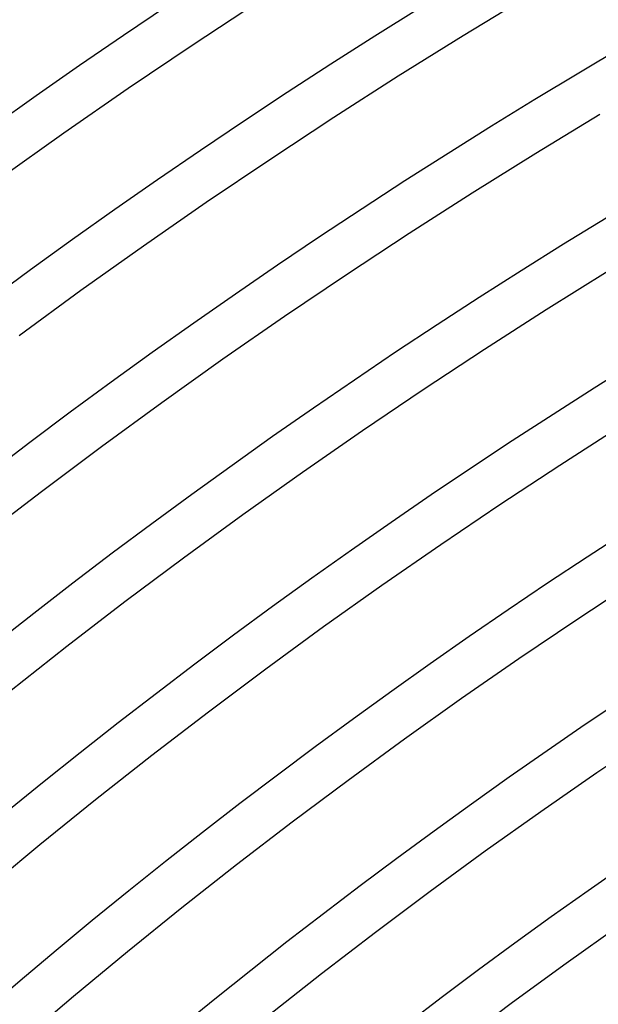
# Model space of a CAD drawing. Header units: millimetres. Extents: x -345 to 345, y -305 to 305.
# Tile 25 of 87: x -163 to -138, y 191 to 234. Entities that reach past the tile are written whole.
import ezdxf

# ---------------------------------------------------------------- set-up
doc = ezdxf.new("R2010")
doc.units = ezdxf.units.MM
doc.layers.add('THICK', color=7, linetype='Continuous')

msp = doc.modelspace()

# ---------------------------------------------------------------- linework, layer by layer
at = {"layer": 'THICK'}
for p, q in [((-155.383, 232.929), (-152.546, 234.797)), ((-143.66, 233.319), (-140.82, 235.044)), ((-158.197, 231.028), (-155.383, 232.929)), ((-146.48, 231.559), (-143.66, 233.319)), ((-149.278, 229.766), (-146.48, 231.559)), ((-160.988, 229.092), (-158.197, 231.028)), ((-152.053, 227.938), (-149.278, 229.766)), ((-140.514, 228.21), (-137.736, 229.897)), ((-163.754, 227.122), (-160.988, 229.092)), ((-154.807, 226.077), (-152.053, 227.938)), ((-143.272, 226.489), (-140.514, 228.21)), ((-146.009, 224.734), (-143.272, 226.489)), ((-157.538, 224.183), (-154.807, 226.077)), ((-148.724, 222.947), (-146.009, 224.734)), ((-160.245, 222.255), (-157.538, 224.183)), ((-140.064, 221.418), (-137.369, 223.101)), ((-151.417, 221.126), (-148.724, 222.947)), ((-162.929, 220.295), (-160.245, 222.255)), ((-142.74, 219.703), (-140.064, 221.418)), ((-154.088, 219.273), (-151.417, 221.126)), ((-145.394, 217.955), (-142.74, 219.703)), ((-156.736, 217.388), (-154.088, 219.273)), ((-148.027, 216.176), (-145.394, 217.955)), ((-159.362, 215.471), (-156.736, 217.388)), ((-139.471, 214.671), (-136.857, 216.347)), ((-150.638, 214.364), (-148.027, 216.176)), ((-161.964, 213.522), (-159.362, 215.471)), ((-142.065, 212.964), (-139.471, 214.671)), ((-153.227, 212.521), (-150.638, 214.364)), ((-164.541, 211.542), (-161.964, 213.522)), ((-144.637, 211.225), (-142.065, 212.964)), ((-155.794, 210.647), (-153.227, 212.521)), ((-147.189, 209.455), (-144.637, 211.225)), ((-158.337, 208.742), (-155.794, 210.647)), ((-149.718, 207.655), (-147.189, 209.455)), ((-138.735, 207.973), (-136.202, 209.64)), ((-160.858, 206.806), (-158.337, 208.742)), ((-141.247, 206.275), (-138.735, 207.973)), ((-152.226, 205.823), (-149.718, 207.655)), ((-163.354, 204.84), (-160.858, 206.806)), ((-143.739, 204.546), (-141.247, 206.275)), ((-154.711, 203.962), (-152.226, 205.823)), ((-146.209, 202.788), (-143.739, 204.546)), ((-157.174, 202.07), (-154.711, 203.962)), ((-148.658, 200.999), (-146.209, 202.788)), ((-137.857, 201.324), (-135.405, 202.981)), ((-159.613, 200.149), (-157.174, 202.07)), ((-140.289, 199.637), (-137.857, 201.324)), ((-151.085, 199.181), (-148.658, 200.999)), ((-162.029, 198.198), (-159.613, 200.149)), ((-142.7, 197.921), (-140.289, 199.637)), ((-153.49, 197.334), (-151.085, 199.181)), ((-164.421, 196.218), (-162.029, 198.198)), ((-145.09, 196.175), (-142.7, 197.921)), ((-155.872, 195.458), (-153.49, 197.334)), ((-147.459, 194.401), (-145.09, 196.175)), ((-158.232, 193.553), (-155.872, 195.458)), ((-139.191, 193.054), (-136.839, 194.728)), ((-149.806, 192.598), (-147.459, 194.401)), ((-160.568, 191.619), (-158.232, 193.553)), ((-141.523, 191.351), (-139.191, 193.054)), ((-152.132, 190.767), (-149.806, 192.598)), ((-162.88, 189.658), (-160.568, 191.619)), ((-143.833, 189.621), (-141.523, 191.351))]:
    msp.add_line(p, q, dxfattribs=at)
for radius, start, end in [(305, 120.37505, 179.6249), (301, 120.38072, 179.61929), (298, 120.11126, 179.88875), (294, 120.38978, 179.61024), (288, 120.39791, 179.6021), (282, 120.40634, 179.59362), (276, 120.41522, 179.5848), (270, 120.42444, 179.57557), (264, 120.43407, 179.56595), (258, 120.44415, 179.55586), (252, 120.45475, 179.54526), (246, 120.46581, 179.53415), (240, 120.4775, 179.52252), (234, 120.4897, 179.51031), (228, 120.50259, 179.49742)]:
    msp.add_arc((0, 0), radius, start, end, dxfattribs=at)

doc.saveas('drawing.dxf')
